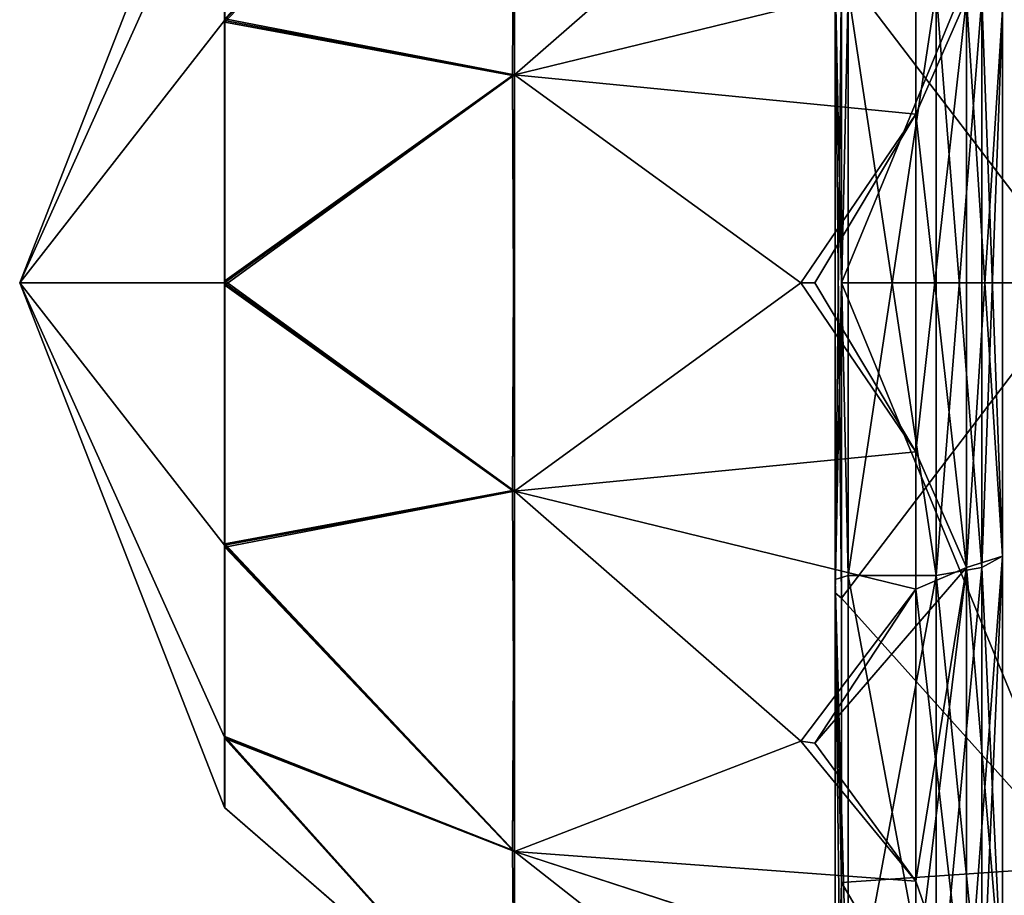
# Model space of a CAD drawing. Header units: millimetres. Extents: x -129 to 0, y -129 to 137.
# Tile 32 of 59: x -120.2 to -112.71, y 35.91 to 42.57. Entities that reach past the tile are written whole.
import ezdxf

# ---------------------------------------------------------------- set-up
doc = ezdxf.new("R2010")
doc.units = ezdxf.units.MM
doc.header["$LTSCALE"] = 65.185185
for name, color, linetype in [('212', 7, 'CONTINUOUS'), ('213', 7, 'CONTINUOUS'), ('214', 7, 'CONTINUOUS'), ('218', 7, 'CONTINUOUS'), ('219', 7, 'CONTINUOUS'), ('224', 7, 'CONTINUOUS'), ('225', 7, 'CONTINUOUS'), ('226', 7, 'CONTINUOUS'), ('227', 7, 'CONTINUOUS'), ('228', 7, 'CONTINUOUS'), ('229', 7, 'CONTINUOUS'), ('242', 7, 'CONTINUOUS'), ('243', 7, 'CONTINUOUS'), ('244', 7, 'CONTINUOUS'), ('245', 7, 'CONTINUOUS'), ('246', 7, 'CONTINUOUS'), ('247', 7, 'CONTINUOUS'), ('248', 7, 'CONTINUOUS'), ('249', 7, 'CONTINUOUS'), ('251', 7, 'CONTINUOUS'), ('254', 7, 'CONTINUOUS'), ('255', 7, 'CONTINUOUS'), ('256', 7, 'CONTINUOUS'), ('257', 7, 'CONTINUOUS'), ('258', 7, 'CONTINUOUS'), ('259', 7, 'CONTINUOUS'), ('261', 7, 'CONTINUOUS'), ('265', 7, 'CONTINUOUS'), ('266', 7, 'CONTINUOUS'), ('267', 7, 'CONTINUOUS'), ('268', 7, 'CONTINUOUS'), ('269', 7, 'CONTINUOUS'), ('270', 7, 'CONTINUOUS'), ('271', 7, 'CONTINUOUS'), ('272', 7, 'CONTINUOUS'), ('275', 7, 'CONTINUOUS'), ('277', 7, 'CONTINUOUS'), ('278', 7, 'CONTINUOUS'), ('281', 7, 'CONTINUOUS'), ('282', 7, 'CONTINUOUS'), ('284', 7, 'CONTINUOUS'), ('285', 7, 'CONTINUOUS'), ('286', 7, 'CONTINUOUS'), ('287', 7, 'CONTINUOUS'), ('288', 7, 'CONTINUOUS'), ('289', 7, 'CONTINUOUS'), ('290', 7, 'CONTINUOUS'), ('291', 7, 'CONTINUOUS'), ('292', 7, 'CONTINUOUS'), ('293', 7, 'CONTINUOUS'), ('294', 7, 'CONTINUOUS'), ('295', 7, 'CONTINUOUS'), ('296', 7, 'CONTINUOUS'), ('297', 7, 'CONTINUOUS'), ('299', 7, 'CONTINUOUS'), ('301', 7, 'CONTINUOUS'), ('302', 7, 'CONTINUOUS'), ('303', 7, 'CONTINUOUS'), ('331', 7, 'CONTINUOUS'), ('332', 7, 'CONTINUOUS')]:
    doc.layers.add(name, color=color, linetype=linetype)

msp = doc.modelspace()

# ---------------------------------------------------------------- linework, layer by layer
at = {"layer": '212', "linetype": 'CONTINUOUS'}
for points in [[(-113.9, 38.3451, 6.8476), (-113.9, 42.7949, 6.8476), (-113.2309, 38.3451, 6.8476), (-113.9, 38.3451, 6.8476)], [(-113.2309, 38.3451, 6.8476), (-113.9, 42.7949, 6.8476), (-113.2309, 42.7949, 6.8476), (-113.2309, 38.3451, 6.8476)], [(-113.9, 34.7451, 4.232), (-113.9, 38.3451, 6.8476), (-113.2309, 34.7451, 4.232), (-113.9, 34.7451, 4.232)], [(-113.2309, 34.7451, 4.232), (-113.9, 38.3451, 6.8476), (-113.2309, 38.3451, 6.8476), (-113.2309, 34.7451, 4.232)]]:
    msp.add_3dface(points, dxfattribs=at)
at = {"layer": '213', "linetype": 'CONTINUOUS'}
for points in [[(-114, 38.2129, 7.2535), (-114, 42.9271, 7.2535), (-114, 42.8261, 6.9426), (-114, 38.2129, 7.2535)], [(-114, 42.9271, -7.2535), (-114, 38.2129, -7.2535), (-114, 38.3139, -6.9426), (-114, 42.9271, -7.2535)], [(-114, 42.8261, -6.9426), (-114, 42.9271, -7.2535), (-114, 38.3139, -6.9426), (-114, 42.8261, -6.9426)], [(-114, 38.3139, 6.9426), (-114, 38.2129, 7.2535), (-114, 42.8261, 6.9426), (-114, 38.3139, 6.9426)], [(-114, 34.3993, 4.4823), (-114, 38.2129, 7.2535), (-114, 38.3139, 6.9426), (-114, 34.3993, 4.4823)], [(-114, 34.6637, 4.2902), (-114, 34.3993, 4.4823), (-114, 38.3139, 6.9426), (-114, 34.6637, 4.2902)], [(-114, 38.2129, -7.2535), (-114, 34.3993, -4.4823), (-114, 38.3139, -6.9426), (-114, 38.2129, -7.2535)], [(-114, 38.3139, -6.9426), (-114, 34.3993, -4.4823), (-114, 34.6637, -4.2902), (-114, 38.3139, -6.9426)]]:
    msp.add_3dface(points, dxfattribs=at)
at = {"layer": '214', "linetype": 'CONTINUOUS'}
for points in [[(-112.1235, 40.57, 8.8725), (-112.1235, 45.0063, 7.6838), (-113.9514, 40.57, 7.7575), (-112.1235, 40.57, 8.8725)], [(-113.9514, 40.57, 7.7575), (-112.1235, 45.0063, 7.6838), (-113.9514, 42.9672, 7.3779), (-113.9514, 40.57, 7.7575)], [(-112.1235, 36.1337, 7.6838), (-112.1235, 40.57, 8.8725), (-113.9514, 38.1728, 7.3779), (-112.1235, 36.1337, 7.6838)], [(-113.9514, 38.1728, 7.3779), (-112.1235, 40.57, 8.8725), (-113.9514, 40.57, 7.7575), (-113.9514, 38.1728, 7.3779)], [(-113.9514, 36.0102, 6.276), (-112.1235, 36.1337, 7.6838), (-113.9514, 38.1728, 7.3779), (-113.9514, 36.0102, 6.276)], [(-112.1235, 32.8861, 4.4363), (-112.1235, 36.1337, 7.6838), (-113.9514, 34.294, 4.5598), (-112.1235, 32.8861, 4.4363)], [(-113.9514, 34.294, 4.5598), (-112.1235, 36.1337, 7.6838), (-113.9514, 36.0102, 6.276), (-113.9514, 34.294, 4.5598)]]:
    msp.add_3dface(points, dxfattribs=at)
at = {"layer": '218', "linetype": 'CONTINUOUS'}
for points in [[(-113.9, 42.7949, -6.8476), (-113.9, 38.3451, -6.8476), (-113.2309, 42.7949, -6.8476), (-113.9, 42.7949, -6.8476)], [(-113.2309, 42.7949, -6.8476), (-113.9, 38.3451, -6.8476), (-113.2309, 38.3451, -6.8476), (-113.2309, 42.7949, -6.8476)], [(-113.9, 38.3451, -6.8476), (-113.9, 34.7451, -4.232), (-113.2309, 38.3451, -6.8476), (-113.9, 38.3451, -6.8476)], [(-113.2309, 38.3451, -6.8476), (-113.9, 34.7451, -4.232), (-113.2309, 34.7451, -4.2321), (-113.2309, 38.3451, -6.8476)]]:
    msp.add_3dface(points, dxfattribs=at)
at = {"layer": '219', "linetype": 'CONTINUOUS'}
for points in [[(-112.1235, 45.0063, -7.6838), (-112.1235, 40.57, -8.8725), (-113.9514, 42.9672, -7.3779), (-112.1235, 45.0063, -7.6838)], [(-113.9514, 42.9672, -7.3779), (-112.1235, 40.57, -8.8725), (-113.9514, 40.57, -7.7575), (-113.9514, 42.9672, -7.3779)], [(-112.1235, 40.57, -8.8725), (-112.1235, 36.1337, -7.6838), (-113.9514, 40.57, -7.7575), (-112.1235, 40.57, -8.8725)], [(-113.9514, 40.57, -7.7575), (-112.1235, 36.1337, -7.6838), (-113.9514, 38.1728, -7.3779), (-113.9514, 40.57, -7.7575)], [(-113.9514, 38.1728, -7.3779), (-112.1235, 36.1337, -7.6838), (-113.9514, 36.0102, -6.276), (-113.9514, 38.1728, -7.3779)], [(-112.1235, 36.1337, -7.6838), (-112.1235, 32.8861, -4.4363), (-113.9514, 36.0102, -6.276), (-112.1235, 36.1337, -7.6838)], [(-113.9514, 36.0102, -6.276), (-112.1235, 32.8861, -4.4363), (-113.9514, 34.294, -4.5598), (-113.9514, 36.0102, -6.276)]]:
    msp.add_3dface(points, dxfattribs=at)
at = {"layer": '224', "linetype": 'CONTINUOUS'}
for points in [[(-113.2309, 42.7949, -6.8476), (-113.2309, 38.3451, -6.8476), (-112.8845, 42.7331, -6.6574), (-113.2309, 42.7949, -6.8476)], [(-112.8845, 42.7331, -6.6574), (-113.2309, 38.3451, -6.8476), (-112.8845, 38.4069, -6.6574), (-112.8845, 42.7331, -6.6574)], [(-113.2309, 38.3451, -6.8476), (-113.2309, 34.7451, -4.2321), (-112.8845, 38.4069, -6.6574), (-113.2309, 38.3451, -6.8476)], [(-112.8845, 38.4069, -6.6574), (-113.2309, 34.7451, -4.2321), (-112.8845, 34.9069, -4.1145), (-112.8845, 38.4069, -6.6574)]]:
    msp.add_3dface(points, dxfattribs=at)
at = {"layer": '225', "linetype": 'CONTINUOUS'}
for points in [[(-113.2309, 38.3451, 6.8476), (-113.2309, 42.7949, 6.8476), (-112.8845, 38.4069, 6.6574), (-113.2309, 38.3451, 6.8476)], [(-112.8845, 38.4069, 6.6574), (-113.2309, 42.7949, 6.8476), (-112.8845, 42.7331, 6.6574), (-112.8845, 38.4069, 6.6574)], [(-112.8845, 34.9069, 4.1145), (-113.2309, 38.3451, 6.8476), (-112.8845, 38.4069, 6.6574), (-112.8845, 34.9069, 4.1145)], [(-113.2309, 34.7451, 4.232), (-113.2309, 38.3451, 6.8476), (-112.8845, 34.9069, 4.1145), (-113.2309, 34.7451, 4.232)]]:
    msp.add_3dface(points, dxfattribs=at)
at = {"layer": '226', "linetype": 'CONTINUOUS'}
for points in [[(-114, 42.9271, -7.2535), (-113.9514, 42.9672, -7.3779), (-113.9514, 40.57, -7.7575), (-114, 42.9271, -7.2535)], [(-114, 38.2129, -7.2535), (-114, 42.9271, -7.2535), (-113.9514, 38.1728, -7.3779), (-114, 38.2129, -7.2535)], [(-114, 42.9271, -7.2535), (-113.9514, 40.57, -7.7575), (-113.9514, 38.1728, -7.3779), (-114, 42.9271, -7.2535)], [(-114, 34.3993, -4.4823), (-114, 38.2129, -7.2535), (-113.9514, 34.294, -4.5598), (-114, 34.3993, -4.4823)], [(-114, 38.2129, -7.2535), (-113.9514, 38.1728, -7.3779), (-113.9514, 36.0102, -6.276), (-114, 38.2129, -7.2535)], [(-114, 38.2129, -7.2535), (-113.9514, 36.0102, -6.276), (-113.9514, 34.294, -4.5598), (-114, 38.2129, -7.2535)]]:
    msp.add_3dface(points, dxfattribs=at)
at = {"layer": '227', "linetype": 'CONTINUOUS'}
for points in [[(-114, 42.9271, 7.2535), (-114, 38.2129, 7.2535), (-113.9514, 42.9672, 7.3779), (-114, 42.9271, 7.2535)], [(-114, 38.2129, 7.2535), (-113.9514, 40.57, 7.7575), (-113.9514, 42.9672, 7.3779), (-114, 38.2129, 7.2535)], [(-114, 38.2129, 7.2535), (-113.9514, 38.1728, 7.3779), (-113.9514, 40.57, 7.7575), (-114, 38.2129, 7.2535)], [(-114, 38.2129, 7.2535), (-114, 34.3993, 4.4823), (-113.9514, 36.0102, 6.276), (-114, 38.2129, 7.2535)], [(-114, 38.2129, 7.2535), (-113.9514, 36.0102, 6.276), (-113.9514, 38.1728, 7.3779), (-114, 38.2129, 7.2535)], [(-114, 34.3993, 4.4823), (-113.9514, 34.294, 4.5598), (-113.9514, 36.0102, 6.276), (-114, 34.3993, 4.4823)]]:
    msp.add_3dface(points, dxfattribs=at)
at = {"layer": '228', "linetype": 'CONTINUOUS'}
for points in [[(-114, 42.8261, -6.9426), (-114, 38.3139, -6.9426), (-113.9, 42.7949, -6.8476), (-114, 42.8261, -6.9426)], [(-114, 38.3139, -6.9426), (-113.9, 38.3451, -6.8476), (-113.9, 42.7949, -6.8476), (-114, 38.3139, -6.9426)], [(-114, 38.3139, -6.9426), (-113.9, 34.7451, -4.232), (-113.9, 38.3451, -6.8476), (-114, 38.3139, -6.9426)], [(-114, 38.3139, -6.9426), (-114, 34.6637, -4.2902), (-113.9, 34.7451, -4.232), (-114, 38.3139, -6.9426)]]:
    msp.add_3dface(points, dxfattribs=at)
at = {"layer": '229', "linetype": 'CONTINUOUS'}
for points in [[(-113.9, 42.7949, 6.8476), (-113.9, 38.3451, 6.8476), (-114, 42.8261, 6.9426), (-113.9, 42.7949, 6.8476)], [(-113.9, 38.3451, 6.8476), (-114, 38.3139, 6.9426), (-114, 42.8261, 6.9426), (-113.9, 38.3451, 6.8476)], [(-113.9, 38.3451, 6.8476), (-113.9, 34.7451, 4.232), (-114, 38.3139, 6.9426), (-113.9, 38.3451, 6.8476)], [(-113.9, 34.7451, 4.232), (-114, 34.6637, 4.2902), (-114, 38.3139, 6.9426), (-113.9, 34.7451, 4.232)]]:
    msp.add_3dface(points, dxfattribs=at)
at = {"layer": '242', "color": 7, "linetype": 'CONTINUOUS'}
for points in [[(-113.3858, 42.8991, -6.6012), (-113, 42.7331, -6.6574), (-113.3858, 41.8535, -6.8813), (-113.3858, 42.8991, -6.6012)], [(-113, 42.7331, -6.6574), (-113, 38.4068, -6.6574), (-113.3858, 41.8535, -6.8813), (-113, 42.7331, -6.6574)], [(-114.1547, 40.57, -7), (-113.3858, 41.8535, -6.8813), (-113.3858, 39.2865, -6.8813), (-114.1547, 40.57, -7)], [(-113.3858, 41.8535, -6.8813), (-113, 38.4068, -6.6574), (-113.3858, 39.2865, -6.8813), (-113.3858, 41.8535, -6.8813)], [(-113.3858, 39.2865, -6.8813), (-113, 38.4068, -6.6574), (-113.3858, 38.2409, -6.6012), (-113.3858, 39.2865, -6.8813)], [(-113, 38.4068, -6.6574), (-113, 34.9068, -4.1144), (-113.3858, 38.2409, -6.6012), (-113, 38.4068, -6.6574)], [(-114.1547, 37.07, -6.0622), (-113.3858, 38.2409, -6.6012), (-113.3865, 36.0196, -5.3192), (-114.1547, 37.07, -6.0622)], [(-113.3858, 38.2409, -6.6012), (-113, 34.9068, -4.1144), (-113.3865, 36.0196, -5.3192), (-113.3858, 38.2409, -6.6012)], [(-113.3865, 36.0196, -5.3192), (-113, 34.9068, -4.1144), (-113.3866, 35.2506, -4.5501), (-113.3865, 36.0196, -5.3192)]]:
    msp.add_3dface(points, dxfattribs=at)
at = {"layer": '243', "color": 7, "linetype": 'CONTINUOUS'}
for points in [[(-113.3858, 42.8991, 6.6012), (-113.3858, 41.8535, 6.8813), (-113, 42.7332, 6.6574), (-113.3858, 42.8991, 6.6012)], [(-113.3858, 41.8535, 6.8813), (-113.3858, 39.2865, 6.8813), (-113, 42.7332, 6.6574), (-113.3858, 41.8535, 6.8813)], [(-113, 42.7332, 6.6574), (-113.3858, 39.2865, 6.8813), (-113, 38.4069, 6.6574), (-113, 42.7332, 6.6574)], [(-114.1547, 40.57, 7), (-113.3858, 39.2865, 6.8813), (-113.3858, 41.8535, 6.8813), (-114.1547, 40.57, 7)], [(-113.3858, 39.2865, 6.8813), (-113.3858, 38.2409, 6.6012), (-113, 38.4069, 6.6574), (-113.3858, 39.2865, 6.8813)], [(-114.1547, 37.07, 6.0622), (-113.3866, 36.0199, 5.3194), (-113, 38.4069, 6.6574), (-114.1547, 37.07, 6.0622)], [(-113.3858, 38.2409, 6.6012), (-114.1547, 37.07, 6.0622), (-113, 38.4069, 6.6574), (-113.3858, 38.2409, 6.6012)], [(-113.3866, 36.0199, 5.3194), (-113.3865, 35.2508, 4.5504), (-113, 38.4069, 6.6574), (-113.3866, 36.0199, 5.3194)], [(-113, 38.4069, 6.6574), (-113.3865, 35.2508, 4.5504), (-113, 34.907, 4.1147), (-113, 38.4069, 6.6574)]]:
    msp.add_3dface(points, dxfattribs=at)
at = {"layer": '244', "color": 7, "linetype": 'CONTINUOUS'}
for points in [[(-113.3858, 42.8991, 6.6012), (-114.2605, 44.0545, 6.0353), (-116.4379, 42.1528, 5.907), (-113.3858, 42.8991, 6.6012)], [(-113.3858, 41.8535, 6.8813), (-113.3858, 42.8991, 6.6012), (-116.4379, 42.1528, 5.907), (-113.3858, 41.8535, 6.8813)], [(-114.2605, 40.57, 6.969), (-113.3858, 41.8535, 6.8813), (-116.4379, 42.1528, 5.907), (-114.2605, 40.57, 6.969)], [(-114.1547, 40.57, 7), (-113.3858, 41.8535, 6.8813), (-114.2605, 40.57, 6.969), (-114.1547, 40.57, 7)]]:
    msp.add_3dface(points, dxfattribs=at)
at = {"layer": '245', "color": 7, "linetype": 'CONTINUOUS'}
msp.add_3dface([(-114.2605, 44.0545, 6.0353), (-116.4379, 44.8942, 4.3242), (-116.4379, 42.1528, 5.907), (-114.2605, 44.0545, 6.0353)], dxfattribs=at)
at = {"layer": '246', "color": 7, "linetype": 'CONTINUOUS'}
for points in [[(-113.3858, 39.2865, 6.8813), (-114.2605, 40.57, 6.969), (-116.4379, 38.9872, 5.907), (-113.3858, 39.2865, 6.8813)], [(-113.3858, 39.2865, 6.8813), (-114.1547, 40.57, 7), (-114.2605, 40.57, 6.969), (-113.3858, 39.2865, 6.8813)], [(-113.3858, 38.2409, 6.6012), (-113.3858, 39.2865, 6.8813), (-116.4379, 38.9872, 5.907), (-113.3858, 38.2409, 6.6012)], [(-114.2605, 37.0855, 6.0353), (-113.3858, 38.2409, 6.6012), (-116.4379, 38.9872, 5.907), (-114.2605, 37.0855, 6.0353)], [(-114.1547, 37.07, 6.0622), (-113.3858, 38.2409, 6.6012), (-114.2605, 37.0855, 6.0353), (-114.1547, 37.07, 6.0622)]]:
    msp.add_3dface(points, dxfattribs=at)
at = {"layer": '247', "color": 7, "linetype": 'CONTINUOUS'}
msp.add_3dface([(-114.2605, 40.57, 6.969), (-116.4379, 42.1528, 5.907), (-116.4379, 38.9872, 5.907), (-114.2605, 40.57, 6.969)], dxfattribs=at)
at = {"layer": '248', "color": 7, "linetype": 'CONTINUOUS'}
for points in [[(-113.3866, 36.0199, 5.3194), (-114.2605, 37.0855, 6.0353), (-116.4379, 36.2458, 4.3242), (-113.3866, 36.0199, 5.3194)], [(-113.3866, 36.0199, 5.3194), (-114.1547, 37.07, 6.0622), (-114.2605, 37.0855, 6.0353), (-113.3866, 36.0199, 5.3194)], [(-113.3865, 35.2508, 4.5504), (-113.3866, 36.0199, 5.3194), (-116.4379, 36.2458, 4.3242), (-113.3865, 35.2508, 4.5504)], [(-114.2605, 34.5347, 3.4845), (-113.3865, 35.2508, 4.5504), (-116.4379, 36.2458, 4.3242), (-114.2605, 34.5347, 3.4845)]]:
    msp.add_3dface(points, dxfattribs=at)
at = {"layer": '249', "color": 7, "linetype": 'CONTINUOUS'}
msp.add_3dface([(-114.2605, 37.0855, 6.0353), (-116.4379, 38.9872, 5.907), (-116.4379, 36.2458, 4.3242), (-114.2605, 37.0855, 6.0353)], dxfattribs=at)
at = {"layer": '251', "color": 7, "linetype": 'CONTINUOUS'}
msp.add_3dface([(-114.2605, 34.5347, 3.4845), (-116.4379, 36.2458, 4.3242), (-116.4379, 34.663, 1.5828), (-114.2605, 34.5347, 3.4845)], dxfattribs=at)
at = {"layer": '254', "color": 7, "linetype": 'CONTINUOUS'}
for points in [[(-114.2605, 37.0855, -6.0353), (-113.3865, 36.0196, -5.3192), (-116.4379, 36.2458, -4.3242), (-114.2605, 37.0855, -6.0353)], [(-114.1547, 37.07, -6.0622), (-113.3865, 36.0196, -5.3192), (-114.2605, 37.0855, -6.0353), (-114.1547, 37.07, -6.0622)], [(-113.3865, 36.0196, -5.3192), (-113.3866, 35.2506, -4.5501), (-116.4379, 36.2458, -4.3242), (-113.3865, 36.0196, -5.3192)], [(-113.3866, 35.2506, -4.5501), (-114.2605, 34.5347, -3.4845), (-116.4379, 36.2458, -4.3242), (-113.3866, 35.2506, -4.5501)]]:
    msp.add_3dface(points, dxfattribs=at)
at = {"layer": '255', "color": 7, "linetype": 'CONTINUOUS'}
msp.add_3dface([(-114.2605, 34.5347, -3.4845), (-116.4379, 34.663, -1.5828), (-116.4379, 36.2458, -4.3242), (-114.2605, 34.5347, -3.4845)], dxfattribs=at)
at = {"layer": '256', "color": 7, "linetype": 'CONTINUOUS'}
for points in [[(-114.2605, 40.57, -6.969), (-113.3858, 39.2865, -6.8813), (-116.4379, 38.9872, -5.907), (-114.2605, 40.57, -6.969)], [(-114.1547, 40.57, -7), (-113.3858, 39.2865, -6.8813), (-114.2605, 40.57, -6.969), (-114.1547, 40.57, -7)], [(-113.3858, 39.2865, -6.8813), (-113.3858, 38.2409, -6.6012), (-116.4379, 38.9872, -5.907), (-113.3858, 39.2865, -6.8813)], [(-113.3858, 38.2409, -6.6012), (-114.2605, 37.0855, -6.0353), (-116.4379, 38.9872, -5.907), (-113.3858, 38.2409, -6.6012)], [(-113.3858, 38.2409, -6.6012), (-114.1547, 37.07, -6.0622), (-114.2605, 37.0855, -6.0353), (-113.3858, 38.2409, -6.6012)]]:
    msp.add_3dface(points, dxfattribs=at)
at = {"layer": '257', "color": 7, "linetype": 'CONTINUOUS'}
msp.add_3dface([(-114.2605, 37.0855, -6.0353), (-116.4379, 36.2458, -4.3242), (-116.4379, 38.9872, -5.907), (-114.2605, 37.0855, -6.0353)], dxfattribs=at)
at = {"layer": '258', "color": 7, "linetype": 'CONTINUOUS'}
for points in [[(-114.2605, 44.0545, -6.0353), (-113.3858, 42.8991, -6.6012), (-116.4379, 42.1528, -5.907), (-114.2605, 44.0545, -6.0353)], [(-113.3858, 42.8991, -6.6012), (-113.3858, 41.8535, -6.8813), (-116.4379, 42.1528, -5.907), (-113.3858, 42.8991, -6.6012)], [(-113.3858, 41.8535, -6.8813), (-114.2605, 40.57, -6.969), (-116.4379, 42.1528, -5.907), (-113.3858, 41.8535, -6.8813)], [(-113.3858, 41.8535, -6.8813), (-114.1547, 40.57, -7), (-114.2605, 40.57, -6.969), (-113.3858, 41.8535, -6.8813)]]:
    msp.add_3dface(points, dxfattribs=at)
at = {"layer": '259', "color": 7, "linetype": 'CONTINUOUS'}
msp.add_3dface([(-114.2605, 40.57, -6.969), (-116.4379, 38.9872, -5.907), (-116.4379, 42.1528, -5.907), (-114.2605, 40.57, -6.969)], dxfattribs=at)
at = {"layer": '261', "color": 7, "linetype": 'CONTINUOUS'}
msp.add_3dface([(-114.2605, 44.0545, -6.0353), (-116.4379, 42.1528, -5.907), (-116.4379, 44.8942, -4.3242), (-114.2605, 44.0545, -6.0353)], dxfattribs=at)
at = {"layer": '265', "color": 7, "linetype": 'CONTINUOUS'}
for points in [[(-118.6402, 40.5545, 3.9927), (-116.4379, 42.1528, 5.907), (-118.6426, 40.57, 3.9906), (-118.6402, 40.5545, 3.9927)], [(-118.6426, 40.57, 3.9906), (-116.4379, 42.1528, 5.907), (-118.6402, 40.5855, 3.9927), (-118.6426, 40.57, 3.9906)], [(-116.4534, 38.9908, 5.8937), (-116.4379, 42.1528, 5.907), (-118.6402, 40.5545, 3.9927), (-116.4534, 38.9908, 5.8937)], [(-118.6402, 40.5855, 3.9927), (-116.4379, 42.1528, 5.907), (-116.4534, 42.1492, 5.8937), (-118.6402, 40.5855, 3.9927)], [(-116.4379, 38.9872, 5.907), (-116.4379, 42.1528, 5.907), (-116.4534, 38.9908, 5.8937), (-116.4379, 38.9872, 5.907)]]:
    msp.add_3dface(points, dxfattribs=at)
at = {"layer": '266', "color": 7, "linetype": 'CONTINUOUS'}
for points in [[(-118.6402, 38.5602, 3.45), (-116.4379, 38.9872, 5.907), (-118.6426, 38.5747, 3.4559), (-118.6402, 38.5602, 3.45)], [(-118.6426, 38.5747, 3.4559), (-116.4379, 38.9872, 5.907), (-118.6402, 38.5871, 3.4655), (-118.6426, 38.5747, 3.4559)], [(-116.4379, 38.9872, 5.907), (-116.4534, 38.9908, 5.8937), (-118.6402, 38.5871, 3.4655), (-116.4379, 38.9872, 5.907)], [(-116.4534, 36.2555, 4.3145), (-116.4379, 38.9872, 5.907), (-118.6402, 38.5602, 3.45), (-116.4534, 36.2555, 4.3145)], [(-116.4379, 36.2458, 4.3242), (-116.4379, 38.9872, 5.907), (-116.4534, 36.2555, 4.3145), (-116.4379, 36.2458, 4.3242)]]:
    msp.add_3dface(points, dxfattribs=at)
at = {"layer": '267', "color": 7, "linetype": 'CONTINUOUS'}
for points in [[(-118.6426, 37.1141, 1.9953), (-116.4379, 36.2458, 4.3242), (-118.6402, 37.12, 2.0098), (-118.6426, 37.1141, 1.9953)], [(-118.6402, 37.1045, 1.9829), (-116.4379, 36.2458, 4.3242), (-118.6426, 37.1141, 1.9953), (-118.6402, 37.1045, 1.9829)], [(-116.4379, 36.2458, 4.3242), (-116.4534, 36.2555, 4.3145), (-118.6402, 37.12, 2.0098), (-116.4379, 36.2458, 4.3242)], [(-116.4534, 34.6763, 1.5792), (-116.4379, 36.2458, 4.3242), (-118.6402, 37.1045, 1.9829), (-116.4534, 34.6763, 1.5792)], [(-116.4379, 34.663, 1.5828), (-116.4379, 36.2458, 4.3242), (-116.4534, 34.6763, 1.5792), (-116.4379, 34.663, 1.5828)]]:
    msp.add_3dface(points, dxfattribs=at)
at = {"layer": '268', "color": 7, "linetype": 'CONTINUOUS'}
for points in [[(-118.6402, 36.5773, -0.0155), (-116.4379, 34.663, 1.5828), (-118.6426, 36.5794), (-118.6402, 36.5773, -0.0155)], [(-118.6426, 36.5794), (-116.4379, 34.663, 1.5828), (-118.6402, 36.5773, 0.0155), (-118.6426, 36.5794)], [(-116.4379, 34.663, 1.5828), (-116.4534, 34.6763, 1.5792), (-118.6402, 36.5773, 0.0155), (-116.4379, 34.663, 1.5828)], [(-116.4534, 34.6763, -1.5792), (-116.4379, 34.663, 1.5828), (-118.6402, 36.5773, -0.0155), (-116.4534, 34.6763, -1.5792)]]:
    msp.add_3dface(points, dxfattribs=at)
at = {"layer": '269', "color": 7, "linetype": 'CONTINUOUS'}
for points in [[(-118.6402, 37.12, -2.0098), (-116.4379, 34.663, -1.5828), (-118.6426, 37.1141, -1.9953), (-118.6402, 37.12, -2.0098)], [(-118.6426, 37.1141, -1.9953), (-116.4379, 34.663, -1.5828), (-118.6402, 37.1045, -1.9829), (-118.6426, 37.1141, -1.9953)], [(-116.4534, 36.2555, -4.3145), (-116.4379, 34.663, -1.5828), (-118.6402, 37.12, -2.0098), (-116.4534, 36.2555, -4.3145)], [(-116.4379, 34.663, -1.5828), (-116.4534, 34.6763, -1.5792), (-118.6402, 37.1045, -1.9829), (-116.4379, 34.663, -1.5828)], [(-116.4379, 36.2458, -4.3242), (-116.4379, 34.663, -1.5828), (-116.4534, 36.2555, -4.3145), (-116.4379, 36.2458, -4.3242)]]:
    msp.add_3dface(points, dxfattribs=at)
at = {"layer": '270', "color": 7, "linetype": 'CONTINUOUS'}
for points in [[(-116.4534, 38.9908, -5.8937), (-116.4379, 36.2458, -4.3242), (-118.6402, 38.5871, -3.4655), (-116.4534, 38.9908, -5.8937)], [(-116.4379, 38.9872, -5.907), (-116.4379, 36.2458, -4.3242), (-116.4534, 38.9908, -5.8937), (-116.4379, 38.9872, -5.907)], [(-118.6402, 38.5871, -3.4655), (-116.4379, 36.2458, -4.3242), (-118.6426, 38.5747, -3.4559), (-118.6402, 38.5871, -3.4655)], [(-118.6426, 38.5747, -3.4559), (-116.4379, 36.2458, -4.3242), (-118.6402, 38.5602, -3.45), (-118.6426, 38.5747, -3.4559)], [(-116.4379, 36.2458, -4.3242), (-116.4534, 36.2555, -4.3145), (-118.6402, 38.5602, -3.45), (-116.4379, 36.2458, -4.3242)]]:
    msp.add_3dface(points, dxfattribs=at)
at = {"layer": '271', "color": 7, "linetype": 'CONTINUOUS'}
for points in [[(-116.4379, 42.1528, -5.907), (-116.4379, 38.9872, -5.907), (-116.4534, 42.1492, -5.8937), (-116.4379, 42.1528, -5.907)], [(-116.4534, 42.1492, -5.8937), (-116.4379, 38.9872, -5.907), (-118.6402, 40.5855, -3.9927), (-116.4534, 42.1492, -5.8937)], [(-118.6402, 40.5855, -3.9927), (-116.4379, 38.9872, -5.907), (-118.6426, 40.57, -3.9906), (-118.6402, 40.5855, -3.9927)], [(-118.6426, 40.57, -3.9906), (-116.4379, 38.9872, -5.907), (-118.6402, 40.5545, -3.9927), (-118.6426, 40.57, -3.9906)], [(-116.4379, 38.9872, -5.907), (-116.4534, 38.9908, -5.8937), (-118.6402, 40.5545, -3.9927), (-116.4379, 38.9872, -5.907)]]:
    msp.add_3dface(points, dxfattribs=at)
at = {"layer": '272', "color": 7, "linetype": 'CONTINUOUS'}
for points in [[(-116.4534, 44.8845, -4.3145), (-116.4379, 42.1528, -5.907), (-118.6402, 42.5798, -3.45), (-116.4534, 44.8845, -4.3145)], [(-116.4379, 44.8942, -4.3242), (-116.4379, 42.1528, -5.907), (-116.4534, 44.8845, -4.3145), (-116.4379, 44.8942, -4.3242)], [(-118.6402, 42.5798, -3.45), (-116.4379, 42.1528, -5.907), (-118.6426, 42.5653, -3.4559), (-118.6402, 42.5798, -3.45)], [(-118.6426, 42.5653, -3.4559), (-116.4379, 42.1528, -5.907), (-118.6402, 42.5529, -3.4655), (-118.6426, 42.5653, -3.4559)], [(-116.4379, 42.1528, -5.907), (-116.4534, 42.1492, -5.8937), (-118.6402, 42.5529, -3.4655), (-116.4379, 42.1528, -5.907)]]:
    msp.add_3dface(points, dxfattribs=at)
at = {"layer": '275', "color": 7, "linetype": 'CONTINUOUS'}
for points in [[(-118.6402, 42.5529, 3.4655), (-116.4379, 44.8942, 4.3242), (-118.6426, 42.5653, 3.4559), (-118.6402, 42.5529, 3.4655)], [(-118.6426, 42.5653, 3.4559), (-116.4379, 44.8942, 4.3242), (-118.6402, 42.5798, 3.45), (-118.6426, 42.5653, 3.4559)], [(-116.4534, 42.1492, 5.8937), (-116.4379, 44.8942, 4.3242), (-118.6402, 42.5529, 3.4655), (-116.4534, 42.1492, 5.8937)], [(-116.4379, 42.1528, 5.907), (-116.4379, 44.8942, 4.3242), (-116.4534, 42.1492, 5.8937), (-116.4379, 42.1528, 5.907)]]:
    msp.add_3dface(points, dxfattribs=at)
at = {"layer": '277', "color": 7, "linetype": 'CONTINUOUS'}
for points in [[(-118.6426, 42.5653, 3.4559), (-118.6426, 44.0259, 1.9953), (-120.2, 40.57), (-118.6426, 42.5653, 3.4559)], [(-118.6426, 42.5653, 3.4559), (-118.6402, 42.5798, 3.45), (-118.6426, 44.0259, 1.9953), (-118.6426, 42.5653, 3.4559)]]:
    msp.add_3dface(points, dxfattribs=at)
at = {"layer": '278', "color": 7, "linetype": 'CONTINUOUS'}
msp.add_3dface([(-120.2, 40.57), (-118.6426, 44.0259, 1.9953), (-118.6426, 44.5606), (-120.2, 40.57)], dxfattribs=at)
at = {"layer": '281', "color": 7, "linetype": 'CONTINUOUS'}
msp.add_3dface([(-118.6402, 40.5855, 3.9927), (-116.4534, 42.1492, 5.8937), (-118.6402, 42.5529, 3.4655), (-118.6402, 40.5855, 3.9927)], dxfattribs=at)
at = {"layer": '282', "color": 7, "linetype": 'CONTINUOUS'}
for points in [[(-118.6426, 40.57, 3.9906), (-118.6426, 42.5653, 3.4559), (-120.2, 40.57), (-118.6426, 40.57, 3.9906)], [(-118.6426, 40.57, 3.9906), (-118.6402, 40.5855, 3.9927), (-118.6426, 42.5653, 3.4559), (-118.6426, 40.57, 3.9906)], [(-118.6402, 40.5855, 3.9927), (-118.6402, 42.5529, 3.4655), (-118.6426, 42.5653, 3.4559), (-118.6402, 40.5855, 3.9927)]]:
    msp.add_3dface(points, dxfattribs=at)
at = {"layer": '284', "color": 7, "linetype": 'CONTINUOUS'}
msp.add_3dface([(-116.4534, 38.9908, 5.8937), (-118.6402, 40.5545, 3.9927), (-118.6402, 38.5871, 3.4655), (-116.4534, 38.9908, 5.8937)], dxfattribs=at)
at = {"layer": '285', "color": 7, "linetype": 'CONTINUOUS'}
for points in [[(-118.6426, 38.5747, 3.4559), (-118.6426, 40.57, 3.9906), (-120.2, 40.57), (-118.6426, 38.5747, 3.4559)], [(-118.6402, 40.5545, 3.9927), (-118.6426, 40.57, 3.9906), (-118.6402, 38.5871, 3.4655), (-118.6402, 40.5545, 3.9927)], [(-118.6426, 40.57, 3.9906), (-118.6426, 38.5747, 3.4559), (-118.6402, 38.5871, 3.4655), (-118.6426, 40.57, 3.9906)]]:
    msp.add_3dface(points, dxfattribs=at)
at = {"layer": '286', "color": 7, "linetype": 'CONTINUOUS'}
msp.add_3dface([(-116.4534, 36.2555, 4.3145), (-118.6402, 38.5602, 3.45), (-118.6402, 37.12, 2.0098), (-116.4534, 36.2555, 4.3145)], dxfattribs=at)
at = {"layer": '287', "color": 7, "linetype": 'CONTINUOUS'}
for points in [[(-118.6426, 37.1141, 1.9953), (-118.6426, 38.5747, 3.4559), (-120.2, 40.57), (-118.6426, 37.1141, 1.9953)], [(-118.6402, 38.5602, 3.45), (-118.6426, 38.5747, 3.4559), (-118.6402, 37.12, 2.0098), (-118.6402, 38.5602, 3.45)], [(-118.6426, 38.5747, 3.4559), (-118.6426, 37.1141, 1.9953), (-118.6402, 37.12, 2.0098), (-118.6426, 38.5747, 3.4559)]]:
    msp.add_3dface(points, dxfattribs=at)
at = {"layer": '288', "color": 7, "linetype": 'CONTINUOUS'}
msp.add_3dface([(-116.4534, 34.6763, 1.5792), (-118.6402, 37.1045, 1.9829), (-118.6402, 36.5773, 0.0155), (-116.4534, 34.6763, 1.5792)], dxfattribs=at)
at = {"layer": '289', "color": 7, "linetype": 'CONTINUOUS'}
for points in [[(-118.6426, 36.5794), (-118.6426, 37.1141, 1.9953), (-120.2, 40.57), (-118.6426, 36.5794)], [(-118.6402, 37.1045, 1.9829), (-118.6426, 37.1141, 1.9953), (-118.6402, 36.5773, 0.0155), (-118.6402, 37.1045, 1.9829)], [(-118.6426, 37.1141, 1.9953), (-118.6426, 36.5794), (-118.6402, 36.5773, 0.0155), (-118.6426, 37.1141, 1.9953)]]:
    msp.add_3dface(points, dxfattribs=at)
at = {"layer": '290', "color": 7, "linetype": 'CONTINUOUS'}
msp.add_3dface([(-116.4534, 34.6763, -1.5792), (-118.6402, 36.5773, -0.0155), (-118.6402, 37.1045, -1.9829), (-116.4534, 34.6763, -1.5792)], dxfattribs=at)
at = {"layer": '291', "color": 7, "linetype": 'CONTINUOUS'}
for points in [[(-118.6426, 37.1141, -1.9953), (-118.6426, 36.5794), (-120.2, 40.57), (-118.6426, 37.1141, -1.9953)], [(-118.6426, 36.5794), (-118.6426, 37.1141, -1.9953), (-118.6402, 37.1045, -1.9829), (-118.6426, 36.5794)], [(-118.6402, 36.5773, -0.0155), (-118.6426, 36.5794), (-118.6402, 37.1045, -1.9829), (-118.6402, 36.5773, -0.0155)]]:
    msp.add_3dface(points, dxfattribs=at)
at = {"layer": '292', "color": 7, "linetype": 'CONTINUOUS'}
msp.add_3dface([(-116.4534, 36.2555, -4.3145), (-118.6402, 37.12, -2.0098), (-118.6402, 38.5602, -3.45), (-116.4534, 36.2555, -4.3145)], dxfattribs=at)
at = {"layer": '293', "color": 7, "linetype": 'CONTINUOUS'}
for points in [[(-118.6426, 38.5747, -3.4559), (-118.6426, 37.1141, -1.9953), (-120.2, 40.57), (-118.6426, 38.5747, -3.4559)], [(-118.6426, 37.1141, -1.9953), (-118.6426, 38.5747, -3.4559), (-118.6402, 38.5602, -3.45), (-118.6426, 37.1141, -1.9953)], [(-118.6402, 37.12, -2.0098), (-118.6426, 37.1141, -1.9953), (-118.6402, 38.5602, -3.45), (-118.6402, 37.12, -2.0098)]]:
    msp.add_3dface(points, dxfattribs=at)
at = {"layer": '294', "color": 7, "linetype": 'CONTINUOUS'}
msp.add_3dface([(-116.4534, 38.9908, -5.8937), (-118.6402, 38.5871, -3.4655), (-118.6402, 40.5545, -3.9927), (-116.4534, 38.9908, -5.8937)], dxfattribs=at)
at = {"layer": '295', "color": 7, "linetype": 'CONTINUOUS'}
for points in [[(-118.6426, 40.57, -3.9906), (-118.6426, 38.5747, -3.4559), (-120.2, 40.57), (-118.6426, 40.57, -3.9906)], [(-118.6426, 38.5747, -3.4559), (-118.6426, 40.57, -3.9906), (-118.6402, 40.5545, -3.9927), (-118.6426, 38.5747, -3.4559)], [(-118.6402, 38.5871, -3.4655), (-118.6426, 38.5747, -3.4559), (-118.6402, 40.5545, -3.9927), (-118.6402, 38.5871, -3.4655)]]:
    msp.add_3dface(points, dxfattribs=at)
at = {"layer": '296', "color": 7, "linetype": 'CONTINUOUS'}
msp.add_3dface([(-116.4534, 42.1492, -5.8937), (-118.6402, 40.5855, -3.9927), (-118.6402, 42.5529, -3.4655), (-116.4534, 42.1492, -5.8937)], dxfattribs=at)
at = {"layer": '297', "color": 7, "linetype": 'CONTINUOUS'}
for points in [[(-118.6426, 42.5653, -3.4559), (-118.6426, 40.57, -3.9906), (-120.2, 40.57), (-118.6426, 42.5653, -3.4559)], [(-118.6426, 40.57, -3.9906), (-118.6426, 42.5653, -3.4559), (-118.6402, 42.5529, -3.4655), (-118.6426, 40.57, -3.9906)], [(-118.6402, 40.5855, -3.9927), (-118.6426, 40.57, -3.9906), (-118.6402, 42.5529, -3.4655), (-118.6402, 40.5855, -3.9927)]]:
    msp.add_3dface(points, dxfattribs=at)
at = {"layer": '299', "color": 7, "linetype": 'CONTINUOUS'}
for points in [[(-118.6426, 44.0259, -1.9953), (-118.6426, 42.5653, -3.4559), (-120.2, 40.57), (-118.6426, 44.0259, -1.9953)], [(-118.6426, 42.5653, -3.4559), (-118.6426, 44.0259, -1.9953), (-118.6402, 44.02, -2.0098), (-118.6426, 42.5653, -3.4559)], [(-118.6402, 42.5798, -3.45), (-118.6426, 42.5653, -3.4559), (-118.6402, 44.02, -2.0098), (-118.6402, 42.5798, -3.45)]]:
    msp.add_3dface(points, dxfattribs=at)
at = {"layer": '301', "color": 7, "linetype": 'CONTINUOUS'}
msp.add_3dface([(-118.6426, 44.0259, -1.9953), (-120.2, 40.57), (-118.6426, 44.5606), (-118.6426, 44.0259, -1.9953)], dxfattribs=at)
at = {"layer": '302', "color": 7, "linetype": 'CONTINUOUS'}
for points in [[(-113, 38.4068, -6.6574), (-113, 42.7331, -6.6574), (-112.7268, 38.4913, -6.3976), (-113, 38.4068, -6.6574)], [(-112.7268, 38.4913, -6.3976), (-113, 42.7331, -6.6574), (-112.7268, 42.6487, -6.3976), (-112.7268, 38.4913, -6.3976)], [(-112.7268, 35.1279, -3.9539), (-113, 38.4068, -6.6574), (-112.7268, 38.4913, -6.3976), (-112.7268, 35.1279, -3.9539)], [(-113, 34.9068, -4.1144), (-113, 38.4068, -6.6574), (-112.7268, 35.1279, -3.9539), (-113, 34.9068, -4.1144)]]:
    msp.add_3dface(points, dxfattribs=at)
at = {"layer": '303', "color": 7, "linetype": 'CONTINUOUS'}
for points in [[(-113, 42.7332, 6.6574), (-113, 38.4069, 6.6574), (-112.7268, 42.6487, 6.3976), (-113, 42.7332, 6.6574)], [(-112.7268, 42.6487, 6.3976), (-113, 38.4069, 6.6574), (-112.7268, 38.4913, 6.3976), (-112.7268, 42.6487, 6.3976)], [(-113, 38.4069, 6.6574), (-113, 34.907, 4.1147), (-112.7268, 38.4913, 6.3976), (-113, 38.4069, 6.6574)], [(-112.7268, 38.4913, 6.3976), (-113, 34.907, 4.1147), (-112.7268, 35.1279, 3.9539), (-112.7268, 38.4913, 6.3976)]]:
    msp.add_3dface(points, dxfattribs=at)
at = {"layer": '331', "linetype": 'CONTINUOUS'}
for points in [[(-112.8845, 38.4069, 6.6574), (-112.8845, 42.7331, 6.6574), (-112.7268, 38.4913, 6.3976), (-112.8845, 38.4069, 6.6574)], [(-112.8845, 42.7331, 6.6574), (-112.7268, 42.6487, 6.3976), (-112.7268, 38.4913, 6.3976), (-112.8845, 42.7331, 6.6574)], [(-112.8845, 38.4069, 6.6574), (-112.7268, 38.4913, 6.3976), (-112.7268, 35.1279, 3.9539), (-112.8845, 38.4069, 6.6574)], [(-112.8845, 34.9069, 4.1145), (-112.8845, 38.4069, 6.6574), (-112.7268, 35.1279, 3.9539), (-112.8845, 34.9069, 4.1145)]]:
    msp.add_3dface(points, dxfattribs=at)
at = {"layer": '332', "linetype": 'CONTINUOUS'}
for points in [[(-112.8845, 42.7331, -6.6574), (-112.8845, 38.4069, -6.6574), (-112.7268, 42.6487, -6.3976), (-112.8845, 42.7331, -6.6574)], [(-112.8845, 38.4069, -6.6574), (-112.7268, 38.4913, -6.3976), (-112.7268, 42.6487, -6.3976), (-112.8845, 38.4069, -6.6574)], [(-112.8845, 38.4069, -6.6574), (-112.8845, 34.9069, -4.1145), (-112.7268, 38.4913, -6.3976), (-112.8845, 38.4069, -6.6574)], [(-112.8845, 34.9069, -4.1145), (-112.7268, 35.1279, -3.9539), (-112.7268, 38.4913, -6.3976), (-112.8845, 34.9069, -4.1145)]]:
    msp.add_3dface(points, dxfattribs=at)

doc.saveas('drawing.dxf')
